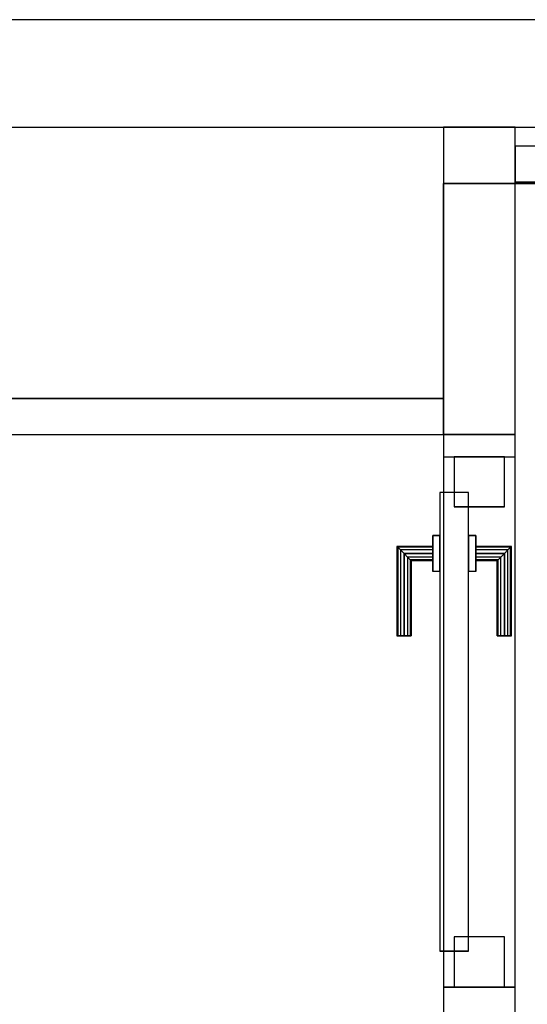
# Model space of a CAD drawing. Header units: metres. Extents: x 391.1 to 427.5, y 12.7 to 28.4.
# Tile 107 of 139: x 408.3 to 409, y 26.9 to 28.2. Entities that reach past the tile are written whole.
import ezdxf

# ---------------------------------------------------------------- set-up
doc = ezdxf.new("R2010")
doc.units = ezdxf.units.M
doc.layers.add('01_CARPINTERIA', color=5, linetype='Continuous', lineweight=25, true_color=0x0000ff)
doc.layers.add('01_SUELOS', color=7, linetype='Continuous', lineweight=25, true_color=0x007f00)
for name, color, linetype, lineweight in [('A-GENM-____-OTLN', 7, 'Continuous', 18), ('A-WALL-____-MCUT', 7, 'Continuous', 25), ('A-WALL-____-OTLN', 7, 'Continuous', 25)]:
    doc.layers.add(name, color=color, linetype=linetype, lineweight=lineweight)

# ---------------------------------------------------------------- blocks, each defined once
blk = doc.blocks.new('Family - Envans P1-154711-04_CLI_AIRE_P1')
at = {"layer": 'A-WALL-____-MCUT', "color": 253, "true_color": 0xaaaaaa}
for p, q in [((2.8904, 0.05), (0, 0.05)), ((2.8904, 0), (2.8904, 0.05)), ((0, 0), (2.8904, 0))]:
    blk.add_line(p, q, dxfattribs=at)
at = {"layer": 'A-WALL-____-OTLN', "color": 253, "true_color": 0xaaaaaa}
for p, q in [((2.8904, 0.05), (0, 0.05)), ((2.8904, 0), (2.8904, 0.05)), ((0, 0), (2.8904, 0))]:
    blk.add_line(p, q, dxfattribs=at)
at = {"layer": 'A-WALL-____-OTLN', "color": 253, "lineweight": 18, "true_color": 0xaaaaaa}
blk.add_line((0, 0), (2.8904, 0), dxfattribs=at)
blk = doc.blocks.new('Family - LONDR55-XX_ZZ-ARQ-CAA-M3D-Londres55-154745-04_CLI_AIRE_P1')
at = {"layer": '01_SUELOS', "color": 9, "true_color": 0xaad4aa}
for p, q in [((6.0204, 2.07), (4.4509, 2.07)), ((4.4509, 2.07), (6.0204, 2.07)), ((4.4509, 2.07), (4.4509, 1.77)), ((4.4509, 1.77), (4.4509, 2.07)), ((4.4509, 1.77), (1.6105, 1.77)), ((1.6105, 1.77), (4.4509, 1.77))]:
    blk.add_line(p, q, dxfattribs=at)
blk = doc.blocks.new('Family - Envans P1-154747-04_CLI_AIRE_P1')
at = {"layer": 'A-WALL-____-MCUT', "color": 253, "true_color": 0xaaaaaa}
for p, q in [((0.949, 0.1), (0.799, 0.1)), ((0.949, 0), (0.949, 0.1)), ((1.689, 0.1), (1.689, 0)), ((1.72, 0.1), (1.689, 0.1)), ((1.72, 0), (1.72, 0.1)), ((0.799, 0), (0.949, 0)), ((1.689, 0), (1.72, 0))]:
    blk.add_line(p, q, dxfattribs=at)
at = {"layer": 'A-WALL-____-OTLN', "color": 253, "true_color": 0xaaaaaa}
for p, q in [((1.72, 0.1), (0, 0.1)), ((1.689, 0.1), (0.949, 0.1)), ((0.949, 0.1), (0.949, 0)), ((1.689, 0.1), (1.689, 0)), ((1.72, 0), (1.72, 0.1)), ((0, 0), (1.72, 0)), ((0.949, 0), (1.689, 0))]:
    blk.add_line(p, q, dxfattribs=at)
at = {"layer": 'A-WALL-____-OTLN', "color": 253, "lineweight": 18, "true_color": 0xaaaaaa}
blk.add_line((0, 0), (1.72, 0), dxfattribs=at)
blk = doc.blocks.new('Family - Vano de puerta P1-154751-04_CLI_AIRE_P1')
at = {"layer": 'A-GENM-____-OTLN', "color": 253, "true_color": 0xaaaaaa}
for p, q in [((408.9875, 27.6184), (408.8875, 27.6184)), ((408.8875, 27.6184), (408.8875, 26.8784)), ((408.9875, 27.6184), (408.8875, 27.6184)), ((408.8875, 26.8784), (408.8875, 27.6184)), ((408.9875, 26.8784), (408.9875, 27.6184)), ((408.9875, 27.6184), (408.9875, 26.8784)), ((408.8875, 26.8784), (408.9875, 26.8784)), ((408.9875, 26.8784), (408.8875, 26.8784))]:
    blk.add_line(p, q, dxfattribs=at)
blk = doc.blocks.new('Family - LONDR55-XX_ZZ-ARQ-CAA-M3D-Londres55-154792-04_CLI_AIRE_P1')
at = {"layer": '01_CARPINTERIA', "color": 161, "true_color": 0xaaaaff}
for p, q in [((0.49, 0.1487), (0.49, 0.15)), ((0.49, 0.15), (0.49, 0.1487)), ((0.615, 0.15), (0.49, 0.15)), ((0.49, 0.145), (0.49, 0.1487)), ((0.49, 0.1487), (0.49, 0.145)), ((0.6137, 0.1487), (0.49, 0.1487)), ((0.6137, 0.1487), (0.49, 0.1487)), ((0.49, 0.14), (0.49, 0.145)), ((0.49, 0.145), (0.49, 0.14)), ((0.61, 0.145), (0.49, 0.145)), ((0.61, 0.145), (0.49, 0.145)), ((0.49, 0.135), (0.49, 0.14)), ((0.49, 0.14), (0.49, 0.135)), ((0.49, 0.14), (0.605, 0.14)), ((0.605, 0.14), (0.49, 0.14)), ((0.6, 0.135), (0.605, 0.14)), ((0.605, 0.14), (0.6, 0.135)), ((0.61, 0.145), (0.605, 0.14)), ((0.605, 0.14), (0.61, 0.145)), ((0.605, 0.14), (0.605, 0.1)), ((0.605, 0.1), (0.605, 0.14)), ((0.6137, 0.1487), (0.61, 0.145)), ((0.61, 0.145), (0.6137, 0.1487)), ((0.61, 0.1), (0.61, 0.145)), ((0.61, 0.1), (0.61, 0.145)), ((0.615, 0.15), (0.6137, 0.1487)), ((0.6137, 0.1487), (0.615, 0.15)), ((0.6137, 0.1), (0.6137, 0.1487)), ((0.6137, 0.1), (0.6137, 0.1487)), ((0.615, 0.1), (0.615, 0.15)), ((0.49, 0.135), (0.49, 0.1313)), ((0.49, 0.1313), (0.49, 0.135)), ((0.6, 0.135), (0.49, 0.135)), ((0.6, 0.135), (0.49, 0.135)), ((0.49, 0.1313), (0.49, 0.13)), ((0.49, 0.13), (0.49, 0.1313)), ((0.5963, 0.1313), (0.49, 0.1313)), ((0.5963, 0.1313), (0.49, 0.1313)), ((0.595, 0.13), (0.49, 0.13)), ((0.595, 0.13), (0.5963, 0.1313)), ((0.5963, 0.1313), (0.595, 0.13)), ((0.595, 0.1), (0.595, 0.13)), ((0.5963, 0.1313), (0.6, 0.135)), ((0.6, 0.135), (0.5963, 0.1313)), ((0.5963, 0.1), (0.5963, 0.1313)), ((0.5963, 0.1), (0.5963, 0.1313)), ((0.6, 0.1), (0.6, 0.135)), ((0.6, 0.1), (0.6, 0.135)), ((0.63, 0.1), (0.58, 0.1)), ((0.58, 0.1), (0.63, 0.1)), ((0.58, 0.09), (0.58, 0.1)), ((0.58, 0.09), (0.58, 0.1)), ((0.5963, 0.1), (0.595, 0.1)), ((0.595, 0.1), (0.5963, 0.1)), ((0.6, 0.1), (0.5963, 0.1)), ((0.5963, 0.1), (0.6, 0.1)), ((0.605, 0.1), (0.6, 0.1)), ((0.6, 0.1), (0.605, 0.1)), ((0.61, 0.1), (0.605, 0.1)), ((0.605, 0.1), (0.61, 0.1)), ((0.61, 0.1), (0.6137, 0.1)), ((0.6137, 0.1), (0.61, 0.1)), ((0.6137, 0.1), (0.615, 0.1)), ((0.615, 0.1), (0.6137, 0.1)), ((0.63, 0.09), (0.63, 0.1)), ((0.63, 0.1), (0.63, 0.09)), ((0.69, 0.09), (0.05, 0.09)), ((0.05, 0.09), (0.05, 0.05)), ((0.69, 0.09), (0.05, 0.09)), ((0.05, 0.05), (0.05, 0.09)), ((0.63, 0.09), (0.58, 0.09)), ((0.58, 0.09), (0.63, 0.09)), ((0.69, 0.05), (0.69, 0.09)), ((0.69, 0.05), (0.69, 0.09)), ((0.07, 0.07), (0, 0.07)), ((0, 0.07), (0, 0)), ((0.07, 0.07), (0, 0.07)), ((0, 0), (0, 0.07)), ((0.07, 0), (0.07, 0.07)), ((0.07, 0), (0.07, 0.07)), ((0.74, 0.07), (0.67, 0.07)), ((0.67, 0.07), (0.67, 0)), ((0.74, 0.07), (0.67, 0.07)), ((0.67, 0), (0.67, 0.07)), ((0.74, 0), (0.74, 0.07)), ((0.74, 0), (0.74, 0.07)), ((0.05, 0.05), (0.69, 0.05)), ((0.05, 0.05), (0.69, 0.05)), ((0.58, 0.05), (0.63, 0.05)), ((0.63, 0.05), (0.58, 0.05)), ((0.58, 0.04), (0.58, 0.05)), ((0.58, 0.04), (0.58, 0.05)), ((0.63, 0.04), (0.63, 0.05)), ((0.63, 0.05), (0.63, 0.04)), ((0.58, 0.04), (0.63, 0.04)), ((0.63, 0.04), (0.58, 0.04)), ((0.5963, 0.04), (0.595, 0.04)), ((0.595, 0.04), (0.5963, 0.04)), ((0.595, 0.01), (0.595, 0.04)), ((0.6, 0.04), (0.5963, 0.04)), ((0.5963, 0.04), (0.6, 0.04)), ((0.5963, 0.0087), (0.5963, 0.04)), ((0.5963, 0.0087), (0.5963, 0.04)), ((0.6, 0.04), (0.605, 0.04)), ((0.605, 0.04), (0.6, 0.04)), ((0.6, 0.005), (0.6, 0.04)), ((0.6, 0.005), (0.6, 0.04)), ((0.605, 0.04), (0.61, 0.04)), ((0.61, 0.04), (0.605, 0.04)), ((0.605, 0.04), (0.605, 0)), ((0.605, 0), (0.605, 0.04)), ((0.61, 0.04), (0.6137, 0.04)), ((0.6137, 0.04), (0.61, 0.04)), ((0.61, -0.005), (0.61, 0.04)), ((0.61, -0.005), (0.61, 0.04)), ((0.6137, 0.04), (0.615, 0.04)), ((0.615, 0.04), (0.6137, 0.04)), ((0.6137, -0.0087), (0.6137, 0.04)), ((0.6137, -0.0087), (0.6137, 0.04)), ((0.615, -0.01), (0.615, 0.04)), ((0, 0), (0.07, 0)), ((0, 0), (0.07, 0)), ((0.49, 0.0087), (0.49, 0.01)), ((0.49, 0.01), (0.49, 0.0087)), ((0.49, 0.01), (0.595, 0.01)), ((0.49, 0.005), (0.49, 0.0087)), ((0.49, 0.0087), (0.49, 0.005)), ((0.49, 0.0087), (0.5963, 0.0087)), ((0.49, 0.0087), (0.5963, 0.0087)), ((0.49, 0), (0.49, 0.005)), ((0.49, 0.005), (0.49, 0)), ((0.49, 0.005), (0.6, 0.005)), ((0.49, 0.005), (0.6, 0.005)), ((0.49, -0.005), (0.49, 0)), ((0.49, 0), (0.49, -0.005)), ((0.605, 0), (0.49, 0)), ((0.49, 0), (0.605, 0)), ((0.5963, 0.0087), (0.595, 0.01)), ((0.595, 0.01), (0.5963, 0.0087)), ((0.6, 0.005), (0.5963, 0.0087)), ((0.5963, 0.0087), (0.6, 0.005)), ((0.605, 0), (0.6, 0.005)), ((0.6, 0.005), (0.605, 0)), ((0.605, 0), (0.61, -0.005)), ((0.67, 0), (0.74, 0)), ((0.67, 0), (0.74, 0)), ((0.49, -0.005), (0.49, -0.0087)), ((0.49, -0.0087), (0.49, -0.005)), ((0.49, -0.005), (0.61, -0.005)), ((0.49, -0.005), (0.61, -0.005)), ((0.49, -0.0087), (0.49, -0.01)), ((0.49, -0.01), (0.49, -0.0087)), ((0.49, -0.0087), (0.6137, -0.0087)), ((0.49, -0.0087), (0.6137, -0.0087)), ((0.49, -0.01), (0.615, -0.01)), ((0.61, -0.005), (0.605, 0)), ((0.61, -0.005), (0.6137, -0.0087)), ((0.6137, -0.0087), (0.61, -0.005)), ((0.6137, -0.0087), (0.615, -0.01)), ((0.615, -0.01), (0.6137, -0.0087))]:
    blk.add_line(p, q, dxfattribs=at)
blk = doc.blocks.new('Family - Porta P1-154793-04_CLI_AIRE_P1')
blk.add_blockref('Family - LONDR55-XX_ZZ-ARQ-CAA-M3D-Londres55-154792-04_CLI_AIRE_P1', (0, 0))
blk = doc.blocks.new('Family - Envans P1-154895-04_CLI_AIRE_P1')
at = {"layer": 'A-WALL-____-MCUT', "color": 253, "true_color": 0xaaaaaa}
for p, q in [((25.5857, 0.15), (0.0311, 0.15)), ((0, 0), (25.556, 0))]:
    blk.add_line(p, q, dxfattribs=at)
at = {"layer": 'A-WALL-____-OTLN', "color": 253, "true_color": 0xaaaaaa}
for p, q in [((25.5857, 0.15), (0.0311, 0.15)), ((0, 0), (25.556, 0))]:
    blk.add_line(p, q, dxfattribs=at)
at = {"layer": 'A-WALL-____-OTLN', "color": 253, "lineweight": 18, "true_color": 0xaaaaaa}
blk.add_line((0, 0), (25.556, 0), dxfattribs=at)
blk = doc.blocks.new('Family - Envans P1-155103-04_CLI_AIRE_P1')
at = {"layer": 'A-WALL-____-MCUT', "color": 253, "true_color": 0xaaaaaa}
for p, q in [((0.4288, 0.1), (0, 0.1)), ((0, 0.1), (0, 0)), ((0.4288, 0), (0.4288, 0.1)), ((0, 0), (0.4288, 0))]:
    blk.add_line(p, q, dxfattribs=at)
at = {"layer": 'A-WALL-____-OTLN', "color": 253, "true_color": 0xaaaaaa}
for p, q in [((0.4288, 0.1), (0, 0.1)), ((0, 0.1), (0, 0)), ((0.4288, 0), (0.4288, 0.1)), ((0, 0), (0.4288, 0))]:
    blk.add_line(p, q, dxfattribs=at)
at = {"layer": 'A-WALL-____-OTLN', "color": 253, "lineweight": 18, "true_color": 0xaaaaaa}
blk.add_line((0, 0), (0.4288, 0), dxfattribs=at)
blk = doc.blocks.new('Family - Envans P1-155219-04_CLI_AIRE_P1')
at = {"layer": 'A-WALL-____-MCUT', "color": 253, "true_color": 0xaaaaaa}
for p, q in [((1.4695, 0.05), (0, 0.05)), ((0, 0.05), (0, 0)), ((1.4695, 0), (1.4695, 0.05)), ((0, 0), (1.4695, 0))]:
    blk.add_line(p, q, dxfattribs=at)
at = {"layer": 'A-WALL-____-OTLN', "color": 253, "true_color": 0xaaaaaa}
for p, q in [((1.4695, 0.05), (0, 0.05)), ((0, 0.05), (0, 0)), ((1.4695, 0), (1.4695, 0.05)), ((0, 0), (1.4695, 0))]:
    blk.add_line(p, q, dxfattribs=at)
at = {"layer": 'A-WALL-____-OTLN', "color": 253, "lineweight": 18, "true_color": 0xaaaaaa}
blk.add_line((0, 0), (1.4695, 0), dxfattribs=at)
blk = doc.blocks.new('LONDR55-XX_ZZ-ARQ-CAA-M3D-Londres55_ifc-1-04_CLI_AIRE_P1')
at = {"layer": '01_CARPINTERIA', "color": 253, "lineweight": 18, "true_color": 0xaaaaaa, "rotation": 90}
blk.add_blockref('Family - Porta P1-154793-04_CLI_AIRE_P1', (408.9725, 26.8784), dxfattribs=at)
at = {"layer": '01_SUELOS', "color": 253, "lineweight": 18, "true_color": 0xaaaaaa}
blk.add_blockref('Family - LONDR55-XX_ZZ-ARQ-CAA-M3D-Londres55-154745-04_CLI_AIRE_P1', (404.4366, 25.9295), dxfattribs=at)
at = {"layer": 'A-GENM-____-OTLN', "color": 253, "lineweight": 18, "true_color": 0xaaaaaa}
blk.add_blockref('Family - Vano de puerta P1-154751-04_CLI_AIRE_P1', (0, 0), dxfattribs=at)
at = {"layer": 'A-WALL-____-OTLN', "color": 253, "lineweight": 18, "true_color": 0xaaaaaa}
for name, p, rotation in [('Family - Envans P1-154895-04_CLI_AIRE_P1', (426.8464, 28.2282), 180), ('Family - Envans P1-155103-04_CLI_AIRE_P1', (408.9875, 27.6495), 90), ('Family - Envans P1-154747-04_CLI_AIRE_P1', (408.9875, 25.9295), 90)]:
    blk.add_blockref(name, p, dxfattribs=dict(at, rotation=rotation))
for name, p in [('Family - Envans P1-155219-04_CLI_AIRE_P1', (408.9875, 28.002)), ('Family - Envans P1-154711-04_CLI_AIRE_P1', (405.9971, 27.6495))]:
    blk.add_blockref(name, p, dxfattribs=at)

msp = doc.modelspace()

# ---------------------------------------------------------------- block references
at = {"lineweight": 5}
msp.add_blockref('LONDR55-XX_ZZ-ARQ-CAA-M3D-Londres55_ifc-1-04_CLI_AIRE_P1', (0, 0), dxfattribs=at)

doc.saveas('drawing.dxf')
